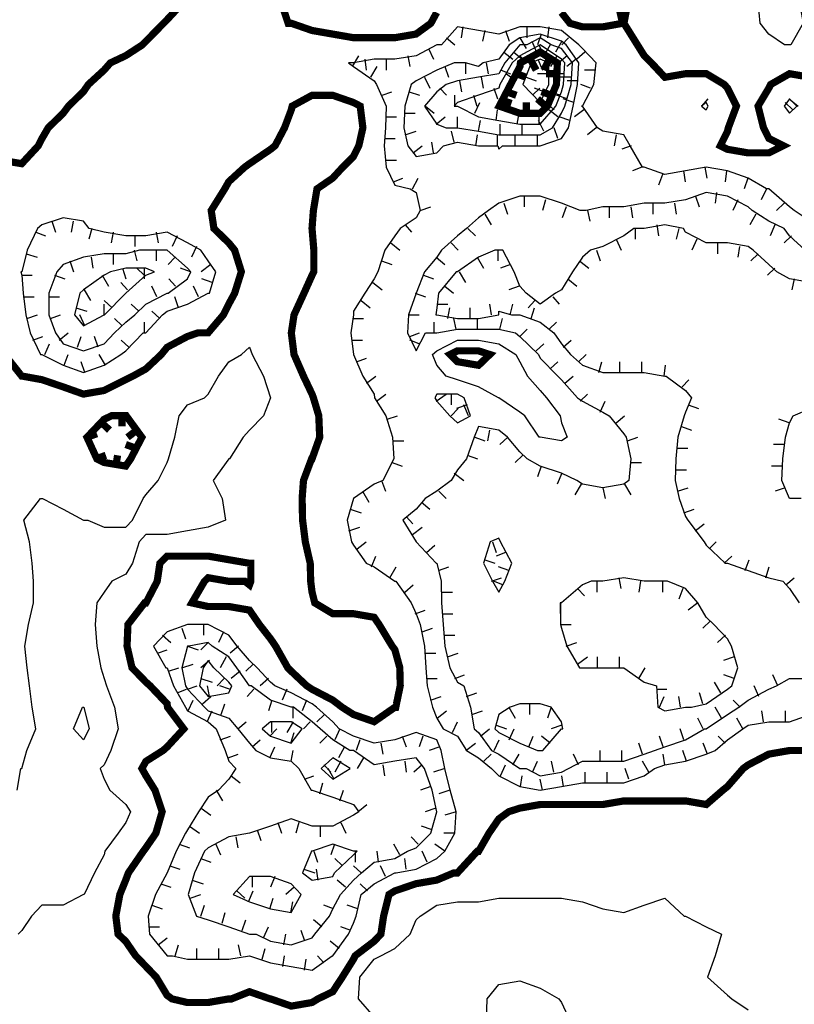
# Model space of a CAD drawing. Extents: x 628896 to 629898, y 4519176 to 4520140.
# Tile 13 of 24: x 629067 to 629174, y 4519656 to 4519793. Entities that reach past the tile are written whole.
import ezdxf

# ---------------------------------------------------------------- set-up
doc = ezdxf.new("R2010")
doc.units = 0

msp = doc.modelspace()

# ---------------------------------------------------------------- linework, layer by layer
at = {"layer": 'GSLAYER', "linetype": 'CONTINUOUS', "flags": 128}
for points in [[(629173.0625, 4519789.5), (629170.875, 4519791), (629169.6875, 4519792.5), (629169.375, 4519795.5), (629170.875, 4519797), (629173.75, 4519797), (629175.0625, 4519795.5), (629175.625, 4519792.5), (629173.9375, 4519789.5), (629173.75, 4519789.5), (629173.0625, 4519789.5)], [(629176.625, 4519765), (629174.375, 4519766.5), (629173.75, 4519767), (629170.875, 4519769.5), (629170.5625, 4519769.5), (629168, 4519771), (629165.125, 4519772), (629162.1875, 4519772.5), (629159.3125, 4519772), (629156.4375, 4519771.5), (629153.5625, 4519772.5), (629153.3125, 4519772.5), (629151.625, 4519775.5), (629150.75, 4519777), (629147.8125, 4519777.5), (629147.0625, 4519778), (629145, 4519781), (629144.875, 4519781), (629145, 4519781), (629146.5625, 4519784), (629146.875, 4519787), (629145, 4519789), (629144.5, 4519789.5), (629142.0625, 4519791.5), (629139.125, 4519792), (629136.3125, 4519792), (629133.375, 4519791), (629130.5625, 4519791.5), (629127.625, 4519792), (629125.4375, 4519789.5), (629124.75, 4519789.5), (629121.875, 4519788), (629118.9375, 4519787.5), (629116.0625, 4519787.5), (629113.1875, 4519787), (629112.5, 4519787), (629113.1875, 4519786.5), (629116.0625, 4519784.5), (629116.375, 4519784), (629117.75, 4519781), (629117.625, 4519778), (629117.4375, 4519775.5), (629117.75, 4519772.5), (629118.9375, 4519770), (629121.0625, 4519769.5), (629121.875, 4519769), (629122.4375, 4519766.5), (629121.875, 4519765.5), (629119.6875, 4519764), (629118.9375, 4519763), (629117.5625, 4519761), (629116.5625, 4519758), (629116.0625, 4519757), (629114.75, 4519755), (629113.1875, 4519752.5), (629113.1875, 4519752), (629112.8125, 4519749.5), (629113.1875, 4519746.5), (629114.5, 4519743.5), (629116.0625, 4519741), (629116.125, 4519740.5), (629117.6875, 4519738), (629118.625, 4519735), (629118.8125, 4519732), (629117.25, 4519729), (629116.0625, 4519728.5), (629113.1875, 4519726.5), (629112.3125, 4519723.5), (629112.9375, 4519720.5), (629113.1875, 4519720), (629114.9375, 4519717.5), (629116.0625, 4519717), (629118.9375, 4519715), (629119.0625, 4519715), (629121.1875, 4519712), (629121.875, 4519710.5), (629122.4375, 4519709), (629123.0625, 4519706), (629123.25, 4519703), (629123.4375, 4519700.5), (629124.1875, 4519697.5), (629124.75, 4519696), (629125.625, 4519694.5), (629127.625, 4519693.5), (629128.875, 4519691.5), (629130.5625, 4519690.5), (629132.375, 4519689), (629133.375, 4519688), (629136.3125, 4519686.5), (629139.125, 4519686), (629142.0625, 4519686.5), (629145, 4519687), (629147.8125, 4519687), (629150.75, 4519687), (629153.5625, 4519688), (629155, 4519689)], [(629128.375, 4519792), (629128.125, 4519790.5)], [(629131.4375, 4519791.5), (629131.125, 4519790)], [(629134.3125, 4519791.5), (629134.8125, 4519790)], [(629137.25, 4519792), (629137.25, 4519790.5)], [(629140.3125, 4519792), (629140.125, 4519790.5)], [(629125.6875, 4519775.5), (629127.625, 4519776), (629130.5625, 4519775.5), (629133.25, 4519775.5), (629133.375, 4519775), (629133.875, 4519775.5), (629136.3125, 4519775.5), (629139.125, 4519775.5), (629142.0625, 4519776.5), (629143.0625, 4519778), (629143.6875, 4519781), (629144.3125, 4519784), (629144.5, 4519787), (629142.75, 4519789.5), (629142.0625, 4519790), (629139.125, 4519791), (629136.3125, 4519790.5), (629134.8125, 4519789.5), (629133.375, 4519787.5), (629131.1875, 4519787), (629130.5625, 4519786.5), (629128.75, 4519787), (629127.625, 4519787), (629127.1875, 4519787), (629124.75, 4519786), (629121.875, 4519784.5), (629121.1875, 4519784), (629120.3125, 4519781), (629120.1875, 4519778), (629120.75, 4519775.5), (629121.875, 4519774), (629124.75, 4519774.5), (629125.6875, 4519775.5)], [(629140.8125, 4519778), (629142.0625, 4519780), (629142.5625, 4519781), (629143.4375, 4519784), (629143.625, 4519787), (629142.0625, 4519789), (629140.625, 4519789.5), (629139.125, 4519790.5), (629137.25, 4519789.5), (629136.3125, 4519789.5), (629134.1875, 4519787), (629133.375, 4519785.5), (629130.5625, 4519785), (629127.625, 4519784.5), (629126.0625, 4519784), (629124.75, 4519783), (629123.0625, 4519781), (629124.75, 4519778.5), (629126.0625, 4519778), (629127.625, 4519778), (629130.5625, 4519777.5), (629133.375, 4519777), (629136.3125, 4519777), (629139.125, 4519777), (629140.8125, 4519778)], [(629126.125, 4519790.5), (629127.25, 4519789.5)], [(629136.3125, 4519790.5), (629137.1875, 4519789)], [(629137.9375, 4519790), (629138.625, 4519788.5)], [(629139.25, 4519791), (629138.75, 4519789.5)], [(629142.125, 4519790), (629141.25, 4519788.5)], [(629143.0625, 4519790.5), (629142.125, 4519789.5)], [(629123.625, 4519789), (629124.3125, 4519787.5)], [(629141.3125, 4519781), (629142.0625, 4519783), (629142.375, 4519784), (629142.5625, 4519787), (629142.0625, 4519787.5), (629139.125, 4519789.5), (629136.3125, 4519788), (629135.25, 4519787), (629133.5, 4519784), (629133.375, 4519783.5), (629130.5625, 4519782.5), (629127.625, 4519781.5), (629127.1875, 4519781), (629127.625, 4519781), (629130.5625, 4519779.5), (629133.375, 4519779), (629136.3125, 4519778.5), (629139.125, 4519778.5), (629141.3125, 4519781)], [(629138.9375, 4519789.5), (629139.625, 4519788)], [(629140.5, 4519789.5), (629139.625, 4519788)], [(629113.0625, 4519786.5), (629113.9375, 4519788)], [(629114.75, 4519787.5), (629114.9375, 4519786)], [(629117.75, 4519787.5), (629117.75, 4519786)], [(629120.75, 4519788), (629121, 4519786.5)], [(629134.0625, 4519788.5), (629135.3125, 4519787.5)], [(629135.4375, 4519788.5), (629136.625, 4519787.5)], [(629136.3125, 4519788), (629137.3125, 4519787)], [(629140.3125, 4519784), (629140.3125, 4519787), (629139.125, 4519787.5), (629137.875, 4519787), (629136.6875, 4519784), (629139.125, 4519781.5), (629140.3125, 4519784)], [(629138.8125, 4519787.5), (629139.4375, 4519786)], [(629141.4375, 4519788), (629140.5625, 4519786.5)], [(629142.875, 4519788), (629141.6875, 4519787)], [(629144.125, 4519787.5), (629142.8125, 4519786.5)], [(629145.3125, 4519788.5), (629144.1875, 4519787.5)], [(629115.625, 4519785), (629116.5, 4519786.5)], [(629125.875, 4519786.5), (629126.375, 4519785)], [(629128.75, 4519787), (629128.75, 4519785.5)], [(629131.625, 4519787), (629131.875, 4519785.5)], [(629133.6875, 4519786), (629135, 4519785.5)], [(629146.75, 4519786), (629145.25, 4519786)], [(629123.0625, 4519785), (629123.8125, 4519783.5)], [(629127.9375, 4519784.5), (629128.1875, 4519783)], [(629130.9375, 4519785), (629131.1875, 4519783.5)], [(629134.4375, 4519785.5), (629135.75, 4519784.5)], [(629137.1875, 4519785), (629138.5625, 4519784.5)], [(629140.3125, 4519785.5), (629138.75, 4519785.5)], [(629142.4375, 4519785.5), (629141, 4519785.5)], [(629143.4375, 4519785), (629141.9375, 4519785)], [(629144.375, 4519784.5), (629142.875, 4519784.5)], [(629125.1875, 4519783.5), (629126.125, 4519782.5)], [(629132.6875, 4519783.5), (629133.1875, 4519782)], [(629138.0625, 4519782.5), (629139.0625, 4519783.5)], [(629139.6875, 4519783), (629138.3125, 4519783.5)], [(629146.125, 4519783.5), (629144.75, 4519784)], [(629117.1875, 4519782.5), (629118.5, 4519783)], [(629120.9375, 4519783), (629122.375, 4519782.5)], [(629127.25, 4519781), (629127.25, 4519782.5)], [(629129.875, 4519782.5), (629130.3125, 4519781)], [(629141.875, 4519782.5), (629140.375, 4519783)], [(629142.875, 4519782), (629141.375, 4519782.5)], [(629143.8125, 4519781.5), (629142.3125, 4519782)], [(629161.5625, 4519781), (629162.4375, 4519782)], [(629174.75, 4519781), (629173.75, 4519782), (629173, 4519781), (629173.75, 4519780), (629174.75, 4519781)], [(629173.6875, 4519782), (629174.9375, 4519781)], [(629123.1875, 4519781), (629124.375, 4519780)], [(629130.0625, 4519780), (629130.75, 4519781.5)], [(629133, 4519779), (629133.1875, 4519780.5)], [(629141.0625, 4519780.5), (629139.9375, 4519781.5)], [(629141.5625, 4519779.5), (629140.3125, 4519780.5)], [(629145.1875, 4519780.5), (629143.875, 4519779.5)], [(629162.4375, 4519781), (629162.1875, 4519781.5), (629161.5, 4519781), (629162.1875, 4519780.5), (629162.4375, 4519781)], [(629174.1875, 4519780.5), (629173.125, 4519781.5)], [(629117.6875, 4519779.5), (629119.1875, 4519779.5)], [(629120.3125, 4519780), (629121.75, 4519780)], [(629124.6875, 4519778.5), (629125.9375, 4519779.5)], [(629127.625, 4519778), (629127.625, 4519779.5)], [(629130.5625, 4519777.5), (629130.8125, 4519779)], [(629135.9375, 4519778.5), (629136.1875, 4519780)], [(629139.625, 4519777.5), (629138.875, 4519779)], [(629139, 4519778.5), (629139, 4519780)], [(629143.25, 4519779), (629141.75, 4519779.5)], [(629133.5625, 4519777), (629133.5625, 4519778.5)], [(629136.625, 4519777), (629136.625, 4519778.5)], [(629141.5625, 4519776.5), (629141.0625, 4519778)], [(629146.875, 4519778), (629145.6875, 4519777)], [(629117.5, 4519776.5), (629119, 4519776.5)], [(629120.375, 4519777), (629121.875, 4519777.5)], [(629127.1875, 4519776), (629126.8125, 4519777.5)], [(629130.1875, 4519775.5), (629130.4375, 4519777)], [(629133.1875, 4519775.5), (629133.1875, 4519777)], [(629135.625, 4519775.5), (629135.625, 4519777)], [(629138.75, 4519775.5), (629138.75, 4519777)], [(629149.6875, 4519777), (629149.375, 4519775.5)], [(629121.5, 4519774.5), (629122.75, 4519775.5)], [(629124.3125, 4519774.5), (629124.0625, 4519776)], [(629151.75, 4519775.5), (629150.4375, 4519775)], [(629117.6875, 4519773.5), (629119.1875, 4519773.5)], [(629153.25, 4519772.5), (629151.9375, 4519772)], [(629162, 4519772.5), (629162.25, 4519771)], [(629118.75, 4519770.5), (629120.0625, 4519771)], [(629121.375, 4519769.5), (629122.1875, 4519771)], [(629156.125, 4519771.5), (629155.5625, 4519770)], [(629159, 4519772), (629159.25, 4519770.5)], [(629165, 4519772), (629164.8125, 4519770.5)], [(629167.9375, 4519771), (629167.4375, 4519769.5)], [(629170.5625, 4519769.5), (629169.8125, 4519768)], [(629175.9375, 4519761), (629173.75, 4519763), (629173, 4519764), (629170.875, 4519765), (629168.5625, 4519766.5), (629168, 4519767), (629165.125, 4519768.5), (629162.1875, 4519769), (629159.3125, 4519768), (629156.4375, 4519767.5), (629153.5625, 4519767.5), (629150.75, 4519767), (629147.8125, 4519767), (629145.5, 4519766.5), (629145, 4519766.5), (629144.6875, 4519766.5), (629142.0625, 4519767.5), (629139.125, 4519768.5), (629136.3125, 4519768.5), (629133.375, 4519767.5), (629131.9375, 4519766.5), (629130.5625, 4519765.5), (629128.875, 4519764), (629127.625, 4519763), (629125.4375, 4519761), (629124.75, 4519760), (629123.0625, 4519758), (629121.875, 4519755), (629121.875, 4519755), (629120.8125, 4519752), (629120.6875, 4519749.5), (629121.875, 4519747), (629123.1875, 4519749.5), (629124.75, 4519749.5), (629127.625, 4519750), (629130.5625, 4519750), (629133.375, 4519750), (629135.6875, 4519749.5), (629136.3125, 4519749), (629138.875, 4519746.5), (629139.125, 4519746), (629141.5625, 4519743.5), (629142.0625, 4519743), (629144.3125, 4519740.5), (629145, 4519740), (629147.8125, 4519738.5), (629148.6875, 4519738), (629150.75, 4519735.5), (629151.0625, 4519735), (629151.6875, 4519732), (629151.4375, 4519729), (629150.75, 4519728.5), (629147.8125, 4519728), (629145, 4519728.5), (629144.1875, 4519729), (629142.0625, 4519730), (629139.125, 4519731), (629137.3125, 4519732), (629136.3125, 4519733), (629134.5625, 4519735), (629133.375, 4519736), (629130.5625, 4519736.5), (629129.9375, 4519735), (629128.875, 4519732), (629127.625, 4519730.5), (629126.75, 4519729), (629124.75, 4519727.5), (629123.125, 4519726.5), (629121.875, 4519725), (629120.0625, 4519723.5), (629121.875, 4519720.5), (629121.875, 4519720.5), (629124.6875, 4519717.5), (629124.75, 4519717.5), (629125.375, 4519715), (629125.4375, 4519712), (629125.625, 4519709), (629125.875, 4519706), (629126.5625, 4519703), (629127.625, 4519701), (629128.5, 4519700.5), (629129.4375, 4519697.5), (629129.9375, 4519694.5), (629130.5625, 4519694), (629132.375, 4519691.5), (629133.375, 4519691), (629136.3125, 4519689), (629137.1875, 4519689), (629139.125, 4519688), (629142.0625, 4519688.5), (629143.0625, 4519689)], [(629136.875, 4519768.5), (629136.875, 4519767)], [(629160.6875, 4519768.5), (629161.1875, 4519767)], [(629163.625, 4519769), (629163.4375, 4519767.5)], [(629122.4375, 4519766.5), (629123.9375, 4519767)], [(629134.0625, 4519767.5), (629134.5625, 4519766)], [(629139.875, 4519768), (629139.4375, 4519766.5)], [(629142.75, 4519767), (629142.1875, 4519765.5)], [(629148.6875, 4519767), (629148.6875, 4519765.5)], [(629151.6875, 4519767), (629151.9375, 4519765.5)], [(629154.75, 4519767.5), (629154.75, 4519766)], [(629157.75, 4519767.5), (629158, 4519766)], [(629166.5625, 4519768), (629165.875, 4519766.5)], [(629173, 4519767.5), (629171.9375, 4519766.5)], [(629080.875, 4519746.5), (629081.5625, 4519747), (629084, 4519749.5), (629084.375, 4519749.5), (629086.6875, 4519752), (629087.3125, 4519752.5), (629090.125, 4519753.5), (629093, 4519755), (629093.1875, 4519755), (629094.0625, 4519758), (629093, 4519759.5), (629092, 4519761), (629090.125, 4519762), (629087.3125, 4519763.5), (629084.375, 4519763), (629081.5625, 4519763), (629078.5625, 4519763.5), (629076.5, 4519764), (629075.6875, 4519765), (629072.875, 4519765.5), (629069.9375, 4519764.5), (629069.3125, 4519764), (629067.875, 4519761), (629067.125, 4519758), (629067, 4519758), (629067.125, 4519757.5), (629067.3125, 4519755), (629067.6875, 4519752), (629068.3125, 4519749.5), (629069.75, 4519746.5), (629069.9375, 4519746.5), (629072.875, 4519745), (629075.6875, 4519744), (629078.5625, 4519745), (629080.875, 4519746.5)], [(629131.4375, 4519766), (629132.3125, 4519764.5)], [(629145.6875, 4519766.5), (629146, 4519765)], [(629169.0625, 4519766), (629168.25, 4519764.5)], [(629071.3125, 4519765), (629071.8125, 4519763.5)], [(629074.25, 4519765), (629074, 4519763.5)], [(629076.875, 4519764), (629076.4375, 4519762.5)], [(629120.375, 4519764.5), (629121.25, 4519763.5)], [(629176.625, 4519756.5), (629173.75, 4519757), (629172, 4519758), (629170.875, 4519759), (629168.6875, 4519761), (629168, 4519761.5), (629165.125, 4519762), (629162.1875, 4519762), (629159.3125, 4519763.5), (629159, 4519764), (629156.4375, 4519764.5), (629153.5625, 4519764), (629152.125, 4519764), (629150.75, 4519763), (629147.8125, 4519761.5), (629146.125, 4519761), (629145, 4519760), (629143.625, 4519758), (629142.0625, 4519755.5), (629141.25, 4519755), (629139.125, 4519753.5), (629137.1875, 4519755), (629136.3125, 4519756), (629135.5, 4519758), (629133.9375, 4519761), (629133.375, 4519761), (629132.8125, 4519761), (629130.5625, 4519760), (629127.625, 4519758), (629127.4375, 4519758), (629125, 4519755), (629124.75, 4519753), (629124.625, 4519752), (629124.75, 4519752), (629127.625, 4519751.5), (629130.5625, 4519751.5), (629133.375, 4519752), (629133.375, 4519752.5), (629135.125, 4519752), (629136.3125, 4519752), (629139.125, 4519751), (629141, 4519749.5), (629142.0625, 4519748), (629143.3125, 4519746.5), (629145, 4519745), (629147.8125, 4519744), (629150.75, 4519744), (629153.5625, 4519744), (629156.4375, 4519743.5), (629156.625, 4519743.5), (629159.3125, 4519741.5), (629160.125, 4519740.5), (629159.3125, 4519738.5), (629159.125, 4519738), (629158.25, 4519735), (629157.9375, 4519732), (629157.875, 4519729), (629158.4375, 4519726.5), (629159.3125, 4519724), (629159.625, 4519723.5), (629161.875, 4519720.5), (629162.1875, 4519720), (629164.8125, 4519717.5), (629165.125, 4519717.5), (629168, 4519716.5), (629170.875, 4519715.5), (629172.8125, 4519715), (629173.75, 4519714), (629175.0625, 4519712)], [(629129.0625, 4519764), (629130.125, 4519763)], [(629152.3125, 4519764), (629152.3125, 4519762.5)], [(629155.3125, 4519764.5), (629155.5625, 4519763)], [(629158.375, 4519764), (629158, 4519762.5)], [(629171.6875, 4519764.5), (629171.0625, 4519763)], [(629069.0625, 4519763.5), (629070.4375, 4519763)], [(629079.8125, 4519763.5), (629079.5625, 4519762)], [(629082.8125, 4519763), (629082.8125, 4519761.5)], [(629085.8125, 4519763.5), (629086.0625, 4519762)], [(629088.6875, 4519763), (629088, 4519761.5)], [(629174, 4519763), (629173, 4519762)], [(629091.375, 4519761.5), (629090.6875, 4519760)], [(629118.375, 4519762), (629119.625, 4519761)], [(629126.75, 4519762), (629127.75, 4519761)], [(629149.6875, 4519762.5), (629150.375, 4519761)], [(629160.875, 4519762.5), (629160.1875, 4519761)], [(629163.75, 4519762), (629163.75, 4519760.5)], [(629166.8125, 4519761.5), (629166.5625, 4519760)], [(629067.75, 4519760.5), (629069.25, 4519760)], [(629080, 4519749.5), (629081.5625, 4519751), (629082.8125, 4519752), (629084.375, 4519753.5), (629087.3125, 4519755), (629087.4375, 4519755), (629090.125, 4519757), (629090.625, 4519758), (629090.125, 4519758.5), (629087.3125, 4519761), (629086.5, 4519761), (629084.375, 4519761), (629083.5, 4519761), (629081.5625, 4519760.5), (629078.5625, 4519760.5), (629075.6875, 4519760), (629072.875, 4519759), (629072, 4519758), (629070.875, 4519755), (629070.875, 4519752), (629071.8125, 4519749.5), (629072.875, 4519748), (629075.6875, 4519747), (629078.5625, 4519748), (629080, 4519749.5)], [(629076.75, 4519760), (629077, 4519758.5)], [(629079.8125, 4519760.5), (629079.8125, 4519759)], [(629082.75, 4519761), (629083.125, 4519759.5)], [(629085.8125, 4519761), (629085.8125, 4519759.5)], [(629088.4375, 4519760), (629087.4375, 4519759)], [(629124.6875, 4519760), (629125.875, 4519759)], [(629130.375, 4519760), (629131.25, 4519758.5)], [(629133.25, 4519761), (629133.25, 4519759.5)], [(629146.9375, 4519761), (629147.4375, 4519759.5)], [(629169.375, 4519760.5), (629168.375, 4519759.5)], [(629073.8125, 4519759.5), (629074.3125, 4519758)], [(629078.625, 4519752), (629081.5625, 4519755), (629084.375, 4519757.5), (629085.5625, 4519758), (629084.375, 4519758.5), (629081.5625, 4519758.5), (629079.4375, 4519758), (629078.5625, 4519757.5), (629075.6875, 4519755.5), (629075.1875, 4519755), (629074.4375, 4519752), (629075.6875, 4519750.5), (629078.5625, 4519752), (629078.625, 4519752)], [(629081.125, 4519758.5), (629081.5625, 4519757)], [(629084.125, 4519757.5), (629083.125, 4519758.5)], [(629084.125, 4519758.5), (629084.125, 4519757)], [(629090.5625, 4519758), (629089.1875, 4519758.5)], [(629093.375, 4519759), (629092.0625, 4519758)], [(629117.0625, 4519759.5), (629118.5, 4519759)], [(629135, 4519759), (629133.625, 4519758.5)], [(629144.5625, 4519759.5), (629145.875, 4519758.5)], [(629171.6875, 4519758.5), (629170.6875, 4519757.5)], [(629067.125, 4519757.5), (629068.5625, 4519757.5)], [(629071.6875, 4519757.5), (629073.125, 4519757)], [(629078.3125, 4519757.5), (629079.1875, 4519756)], [(629122.9375, 4519757.5), (629124.3125, 4519757)], [(629127.875, 4519758), (629128.75, 4519756.5)], [(629081.8125, 4519755.5), (629080.875, 4519756.5)], [(629085.875, 4519754.5), (629085.1875, 4519756)], [(629088.5, 4519756), (629087.5625, 4519757)], [(629091.6875, 4519754.5), (629091, 4519756)], [(629093.5625, 4519756.5), (629092.125, 4519757)], [(629115.875, 4519756.5), (629117.1875, 4519755.5)], [(629125.875, 4519756), (629127.0625, 4519755)], [(629136.1875, 4519756), (629134.75, 4519755.5)], [(629142.9375, 4519757), (629144.1875, 4519756)], [(629174.375, 4519757), (629174.0625, 4519755.5)], [(629067.3125, 4519754.5), (629068.875, 4519754.5)], [(629070.875, 4519754.5), (629072.375, 4519754.5)], [(629075.8125, 4519755.5), (629076.6875, 4519754)], [(629088.875, 4519753), (629088.375, 4519754.5)], [(629121.75, 4519755), (629123.1875, 4519754.5)], [(629140.875, 4519754.5), (629141.75, 4519753.5)], [(629074.625, 4519753), (629076.1875, 4519752.5)], [(629079.6875, 4519753), (629078.5625, 4519754)], [(629078.5625, 4519752), (629078.5625, 4519753.5)], [(629083.375, 4519752.5), (629082.3125, 4519753.5)], [(629114.25, 4519754), (629115.5, 4519753)], [(629124.8125, 4519753.5), (629126.3125, 4519753.5)], [(629126.3125, 4519751.5), (629126.5625, 4519753)], [(629129.375, 4519751.5), (629129.375, 4519753)], [(629132.375, 4519752), (629132.125, 4519753.5)], [(629134.9375, 4519752), (629135.3125, 4519753.5)], [(629138.375, 4519754), (629137.4375, 4519753)], [(629137.875, 4519751.5), (629138.3125, 4519753)], [(629067.8125, 4519751.5), (629069.3125, 4519752)], [(629071.125, 4519751.5), (629072.5, 4519752)], [(629075.875, 4519750.5), (629075.1875, 4519752)], [(629086.3125, 4519751.5), (629085.1875, 4519752.5)], [(629120.8125, 4519752), (629122.3125, 4519752)], [(629081.0625, 4519750.5), (629080, 4519751.5)], [(629084.1875, 4519749.5), (629084.1875, 4519751)], [(629113.0625, 4519751.5), (629114.5625, 4519751.5)], [(629124.375, 4519749.5), (629124.375, 4519751)], [(629127.4375, 4519750), (629127.125, 4519751.5)], [(629130.4375, 4519750), (629130.4375, 4519751.5)], [(629133.5, 4519750), (629133.875, 4519751.5)], [(629140.375, 4519750), (629141.375, 4519751)], [(629068.6875, 4519748.5), (629070.0625, 4519749)], [(629072.3125, 4519748.5), (629073.5625, 4519749.5)], [(629074.875, 4519747.5), (629075.375, 4519749)], [(629077.75, 4519747.5), (629077.25, 4519749)], [(629121, 4519749), (629122.375, 4519749.5)], [(629136.3125, 4519749), (629137.3125, 4519750)], [(629066.5, 4519686), (629067, 4519689), (629067.125, 4519689), (629067.8125, 4519691.5), (629069.0625, 4519694.5), (629068.5625, 4519697.5), (629068.1875, 4519700.5), (629067.875, 4519703), (629067.5625, 4519706), (629068.0625, 4519709), (629068.75, 4519712), (629068.75, 4519715), (629068.5625, 4519717.5), (629068.1875, 4519720.5), (629067.4375, 4519723.5), (629069.75, 4519726.5), (629069.9375, 4519726.5), (629070, 4519726.5), (629072.875, 4519725), (629075.6875, 4519723.5), (629076.3125, 4519723.5), (629078.5625, 4519722.5), (629081.5625, 4519722.5), (629082.5, 4519723.5), (629084, 4519726.5), (629084.375, 4519727), (629086.0625, 4519729), (629087.3125, 4519731.5), (629087.5, 4519732), (629088.375, 4519735), (629089, 4519738), (629090.125, 4519739.5), (629092.5, 4519740.5), (629093, 4519741), (629094.4375, 4519743.5), (629095.875, 4519745.5), (629097.625, 4519746.5), (629098.75, 4519747.5), (629099.125, 4519746.5), (629100.6875, 4519743.5), (629101.6875, 4519740.5), (629100.6875, 4519738), (629098.75, 4519736), (629097.875, 4519735), (629096, 4519732), (629095.875, 4519732), (629093.6875, 4519729), (629094.9375, 4519726.5), (629095.4375, 4519723.5), (629093, 4519722.5), (629090.125, 4519722), (629087.3125, 4519721.5), (629084.375, 4519721.5), (629083.4375, 4519720.5), (629082.5, 4519717.5), (629081.5625, 4519716), (629079.625, 4519715), (629078.5625, 4519713.5), (629077.5625, 4519712), (629077.3125, 4519709), (629077.5625, 4519706), (629078.125, 4519703), (629078.5625, 4519701.5), (629078.875, 4519700.5), (629080, 4519697.5), (629080.5, 4519694.5), (629079.5, 4519691.5), (629078.5625, 4519689.5), (629078, 4519689), (629078.5625, 4519687.5), (629079.375, 4519686), (629081.5625, 4519684), (629082.25, 4519683), (629081.5625, 4519681.5), (629080.5, 4519680), (629078.6875, 4519677.5), (629078.5625, 4519677), (629077.25, 4519674.5), (629075.8125, 4519671.5), (629075.6875, 4519671.5), (629072.875, 4519670), (629069.9375, 4519670), (629068.5, 4519668.5), (629067.125, 4519666.5), (629066.625, 4519666)], [(629070.3125, 4519746.5), (629071, 4519748)], [(629082, 4519747.5), (629080.9375, 4519748.5)], [(629112.9375, 4519748.5), (629114.4375, 4519748.5)], [(629122.3125, 4519748), (629121, 4519748.5)], [(629139, 4519735), (629137, 4519738), (629136.3125, 4519738.5), (629133.375, 4519740.5), (629133.3125, 4519740.5), (629130.5625, 4519742), (629127.625, 4519743), (629126.0625, 4519743.5), (629124.75, 4519745), (629124.1875, 4519746.5), (629124.75, 4519747), (629127.625, 4519748.5), (629130.5625, 4519748.5), (629133.375, 4519748), (629135.75, 4519746.5), (629136.3125, 4519745.5), (629137.375, 4519743.5), (629139.125, 4519741.5), (629140, 4519740.5), (629141.875, 4519738), (629142.0625, 4519737), (629142.875, 4519735), (629142.0625, 4519734.5), (629139.125, 4519735), (629139, 4519735)], [(629138.5625, 4519747), (629139.625, 4519748)], [(629142.3125, 4519747.5), (629143.4375, 4519748.5)], [(629073, 4519745), (629073.5625, 4519746.5)], [(629078.75, 4519745), (629077.875, 4519746.5)], [(629144.4375, 4519745.5), (629145.5, 4519746.5)], [(629075.875, 4519744), (629075.375, 4519745.5)], [(629113.625, 4519745.5), (629115, 4519746)], [(629140.5, 4519744.5), (629141.5625, 4519745.5)], [(629147.25, 4519744), (629147.6875, 4519745.5)], [(629150.1875, 4519744), (629150.1875, 4519745.5)], [(629153.25, 4519744), (629153.25, 4519745.5)], [(629156.3125, 4519743.5), (629156.5, 4519745)], [(629115, 4519742.5), (629116.3125, 4519743.5)], [(629142.5625, 4519742.5), (629143.6875, 4519743.5)], [(629158.8125, 4519742), (629159.75, 4519743)], [(629116.375, 4519740), (629117.6875, 4519741)], [(629129.4375, 4519738), (629128.5625, 4519740.5), (629127.625, 4519741), (629124.75, 4519741), (629124.5, 4519740.5), (629124.75, 4519740), (629126.5625, 4519738), (629127.625, 4519737), (629129.4375, 4519738)], [(629124.6875, 4519740), (629126.0625, 4519741)], [(629126.75, 4519741), (629126.75, 4519739.5)], [(629144.6875, 4519740), (629145.6875, 4519741)], [(629129, 4519739.5), (629127.5, 4519739)], [(629129.1875, 4519738), (629128.5, 4519739.5)], [(629147.4375, 4519738.5), (629148.125, 4519740)], [(629159.6875, 4519739.5), (629161.125, 4519739)], [(629117.875, 4519737.5), (629119.3125, 4519738)], [(629126.75, 4519738), (629127.75, 4519739)], [(629149.6875, 4519737), (629150.8125, 4519738)], [(629175.375, 4519726.5), (629173.75, 4519726.5), (629172.6875, 4519729), (629172.8125, 4519732), (629173.1875, 4519735), (629173.75, 4519737), (629174.25, 4519738), (629176.625, 4519739)], [(629173.6875, 4519737), (629172.25, 4519737.5)], [(629132.0625, 4519736), (629131.8125, 4519734.5)], [(629158.75, 4519736.5), (629160.125, 4519736)], [(629118.75, 4519734.5), (629120.1875, 4519734.5)], [(629130.0625, 4519735), (629131.4375, 4519734.5)], [(629134.625, 4519735), (629133.5, 4519734)], [(629151.25, 4519734.5), (629152.6875, 4519735)], [(629173, 4519734), (629171.5, 4519734)], [(629129, 4519732.5), (629130.4375, 4519732)], [(629136.6875, 4519732.5), (629135.625, 4519731.5)], [(629158.125, 4519733.5), (629159.625, 4519733.5)], [(629118.5625, 4519731.5), (629119.9375, 4519731)], [(629151.625, 4519731.5), (629153.1875, 4519731.5)], [(629127.1875, 4519730), (629128.5, 4519729)], [(629139.25, 4519731), (629138.75, 4519729.5)], [(629142.125, 4519730), (629141.5, 4519728.5)], [(629157.875, 4519730.5), (629159.4375, 4519730.5)], [(629172.8125, 4519731), (629171.25, 4519731)], [(629117.0625, 4519729), (629117.625, 4519727.5)], [(629144.8125, 4519728.5), (629143.9375, 4519727)], [(629150.8125, 4519728.5), (629151.6875, 4519727)], [(629114.4375, 4519727.5), (629115.3125, 4519726)], [(629125.0625, 4519727.5), (629126.0625, 4519726.5)], [(629147.8125, 4519728), (629148.125, 4519726.5)], [(629158.1875, 4519727.5), (629159.6875, 4519728)], [(629173.125, 4519728), (629171.75, 4519727.5)], [(629122.625, 4519726), (629123.8125, 4519725)], [(629112.75, 4519725), (629114.25, 4519724.5)], [(629159.0625, 4519724.5), (629160.5, 4519725)], [(629120.5, 4519724), (629121.4375, 4519723)], [(629160.625, 4519722), (629161.875, 4519723)], [(629112.5625, 4519722), (629114.0625, 4519722.5)], [(629121.375, 4519721.5), (629122.75, 4519722.5)], [(629113.6875, 4519719.5), (629114.9375, 4519720.5)], [(629134.1875, 4519715), (629135.1875, 4519717.5), (629133.625, 4519720.5), (629133.375, 4519721), (629132.1875, 4519720.5), (629131.25, 4519717.5), (629132.5, 4519715), (629133.375, 4519713.5), (629134.1875, 4519715)], [(629132.5, 4519720.5), (629133, 4519719)], [(629162.5625, 4519719.5), (629163.5625, 4519720.5)], [(629123.3125, 4519719), (629124.5, 4519720)], [(629134.3125, 4519719), (629133, 4519718.5)], [(629115.6875, 4519717), (629116.3125, 4519718.5)], [(629131.4375, 4519718), (629132.8125, 4519717.5)], [(629164.6875, 4519717.5), (629165.75, 4519718.5)], [(629167.5625, 4519716.5), (629168.125, 4519718)], [(629118.25, 4519715.5), (629119.125, 4519717)], [(629125, 4519716.5), (629126.4375, 4519717)], [(629134.75, 4519716.5), (629133.3125, 4519717)], [(629170.4375, 4519715.5), (629170.9375, 4519717)], [(629132.375, 4519715), (629133.75, 4519715.5)], [(629133.9375, 4519714.5), (629132.625, 4519715)], [(629160.125, 4519697.5), (629162.1875, 4519698), (629165.125, 4519700), (629165.75, 4519700.5), (629166.5625, 4519703), (629165.6875, 4519706), (629165.125, 4519707), (629163.25, 4519709), (629162.1875, 4519710), (629161, 4519712), (629159.3125, 4519714), (629156.8125, 4519715), (629156.4375, 4519715), (629153.5625, 4519715), (629150.75, 4519715.5), (629147.8125, 4519715), (629146.1875, 4519715), (629145, 4519714.5), (629142.0625, 4519712), (629141.875, 4519712), (629141.9375, 4519709), (629142.0625, 4519708.5), (629142.8125, 4519706), (629144.5625, 4519703), (629145, 4519703), (629147.8125, 4519703), (629150.75, 4519703), (629153.5625, 4519701), (629155.25, 4519700.5), (629155.4375, 4519697.5), (629156.4375, 4519697), (629159.3125, 4519697.5), (629160.125, 4519697.5)], [(629147, 4519715), (629147, 4519713.5)], [(629150.0625, 4519715.5), (629150.3125, 4519714)], [(629153.0625, 4519715), (629152.8125, 4519713.5)], [(629156.125, 4519715), (629156.125, 4519713.5)], [(629173.25, 4519714.5), (629174.375, 4519715.5)], [(629120.3125, 4519713.5), (629121.5, 4519714.5)], [(629125.375, 4519713.5), (629126.9375, 4519713.5)], [(629144.3125, 4519714), (629145.25, 4519713)], [(629158.9375, 4519714), (629158.375, 4519712.5)], [(629141.9375, 4519712), (629141.9375, 4519710.5)], [(629161, 4519712), (629159.6875, 4519711)], [(629121.75, 4519710.5), (629123.125, 4519711)], [(629125.5, 4519710.5), (629127, 4519710.5)], [(629162.75, 4519709.5), (629161.6875, 4519708.5)], [(629110.25, 4519663), (629110.3125, 4519663), (629112.5, 4519666), (629113.1875, 4519667.5), (629113.5625, 4519668.5), (629114.25, 4519671.5), (629116.0625, 4519673), (629118.9375, 4519674.5), (629119.125, 4519674.5), (629121.875, 4519675), (629124.75, 4519676.5), (629125.875, 4519677.5), (629127.25, 4519680), (629127.4375, 4519683), (629126.625, 4519686), (629125.875, 4519689), (629125.375, 4519691.5), (629124.75, 4519693), (629121.875, 4519694), (629118.9375, 4519693), (629116.0625, 4519692.5), (629113.1875, 4519693.5), (629111.1875, 4519694.5), (629110.3125, 4519695.5), (629108.0625, 4519697.5), (629107.4375, 4519698), (629104.5625, 4519699.5), (629102.25, 4519700.5), (629101.6875, 4519701), (629099.8125, 4519703), (629098.75, 4519704), (629097.0625, 4519706), (629095.875, 4519707.5), (629093, 4519709), (629090.125, 4519709), (629087.3125, 4519708), (629085.4375, 4519706), (629087.125, 4519703), (629087.3125, 4519703), (629088.1875, 4519700.5), (629089.875, 4519697.5), (629090.125, 4519697), (629093, 4519695.5), (629094.125, 4519694.5), (629095.375, 4519691.5), (629095.875, 4519690), (629096.875, 4519689), (629095.875, 4519687.5), (629094.4375, 4519686), (629093, 4519685), (629091.6875, 4519683), (629090.125, 4519680.5), (629089.875, 4519680), (629088.5625, 4519677.5), (629087.3125, 4519674.5), (629085.6875, 4519671.5), (629084.6875, 4519668.5), (629084.875, 4519666), (629087.3125, 4519663), (629088.0625, 4519663), (629090.125, 4519662.5), (629093, 4519662.5), (629095.875, 4519662.5), (629098.75, 4519663), (629101.6875, 4519662), (629104.5625, 4519661.5), (629107.4375, 4519661), (629110.25, 4519663)], [(629089.375, 4519708.5), (629089.875, 4519707)], [(629092.375, 4519709), (629092.375, 4519707.5)], [(629095.125, 4519708), (629094.4375, 4519706.5)], [(629122.75, 4519708), (629124.1875, 4519708.5)], [(629141.9375, 4519709), (629143.4375, 4519709)], [(629086.6875, 4519707.5), (629087.8125, 4519706.5)], [(629107.8125, 4519666), (629109.875, 4519668.5), (629110.3125, 4519669.5), (629111.375, 4519671.5), (629113.1875, 4519673.5), (629114.3125, 4519674.5), (629116.0625, 4519676), (629118.9375, 4519676.5), (629120.6875, 4519677.5), (629121.875, 4519678), (629123.9375, 4519680), (629124.75, 4519683), (629124.125, 4519686), (629123.0625, 4519689), (629121.875, 4519690.5), (629118.9375, 4519690), (629116.0625, 4519689.5), (629113.1875, 4519691.5), (629112.6875, 4519691.5), (629110.3125, 4519693), (629108.5625, 4519694.5), (629107.4375, 4519695.5), (629104.875, 4519697.5), (629104.5625, 4519697.5), (629101.6875, 4519698.5), (629099, 4519700.5), (629098.75, 4519700.5), (629097, 4519703), (629095.875, 4519704.5), (629093.5625, 4519706), (629093, 4519706.5), (629090.3125, 4519706), (629090.125, 4519706), (629089.375, 4519703), (629089.875, 4519700.5), (629090.125, 4519700), (629092.5, 4519697.5), (629093, 4519697), (629095.875, 4519696), (629097.125, 4519694.5), (629098.75, 4519692.5), (629099.625, 4519691.5), (629101.6875, 4519690.5), (629104.5625, 4519690), (629105.625, 4519689), (629107.3125, 4519686), (629107.4375, 4519686), (629110.3125, 4519685), (629113.1875, 4519684), (629113.9375, 4519683), (629113.1875, 4519682.5), (629110.3125, 4519681), (629107.4375, 4519681), (629104.5625, 4519682), (629101.6875, 4519681), (629098.75, 4519680), (629095.875, 4519679.5), (629093, 4519678), (629092.5, 4519677.5), (629091.125, 4519674.5), (629090.25, 4519671.5), (629091.375, 4519668.5), (629093, 4519668), (629095.875, 4519667), (629098.75, 4519666), (629099.6875, 4519666), (629101.6875, 4519665), (629104.5625, 4519664.5), (629107.4375, 4519665.5), (629107.8125, 4519666)], [(629093, 4519706.5), (629092, 4519705.5)], [(629125.75, 4519707.5), (629127.25, 4519707.5)], [(629142.75, 4519706), (629144.1875, 4519706.5)], [(629164.875, 4519707.5), (629163.75, 4519706.5)], [(629086, 4519705), (629087.3125, 4519705.5)], [(629090.125, 4519706), (629091.625, 4519705.5)], [(629097.25, 4519706), (629096.0625, 4519705)], [(629096.3125, 4519700.5), (629095.875, 4519701), (629093.8125, 4519703), (629093, 4519704), (629092.3125, 4519703), (629091.8125, 4519700.5), (629093, 4519699), (629095.875, 4519699.5), (629096.3125, 4519700.5)], [(629093.1875, 4519704), (629092, 4519703)], [(629095.5, 4519704.5), (629094.6875, 4519703)], [(629123.125, 4519705), (629124.625, 4519705)], [(629126.25, 4519704.5), (629127.75, 4519705)], [(629144.3125, 4519703.5), (629145.6875, 4519704.5)], [(629147.0625, 4519703), (629147.0625, 4519704.5)], [(629150.125, 4519703), (629150.125, 4519704.5)], [(629166.0625, 4519704.5), (629164.5625, 4519704)], [(629087.5, 4519702.5), (629088.9375, 4519703)], [(629089.375, 4519703), (629090.9375, 4519703.5)], [(629097.4375, 4519702.5), (629096.1875, 4519701.5)], [(629099.25, 4519703.5), (629098.25, 4519702.5)], [(629152.8125, 4519701.5), (629153.6875, 4519703)], [(629092, 4519701.5), (629093.5625, 4519701)], [(629095.25, 4519701.5), (629094.25, 4519700.5)], [(629101.375, 4519701.5), (629100.25, 4519700.5)], [(629123.3125, 4519701.5), (629124.8125, 4519701.5)], [(629127.25, 4519701.5), (629128.625, 4519702)], [(629143.0625, 4519689), (629145, 4519690), (629147.8125, 4519690), (629150.75, 4519690), (629153.5625, 4519691), (629155, 4519691.5), (629156.4375, 4519692), (629159.3125, 4519693), (629161.9375, 4519694.5), (629162.1875, 4519694.5), (629165.125, 4519696.5), (629166.6875, 4519697.5), (629168, 4519698.5), (629170.875, 4519700), (629171.9375, 4519700.5), (629173.75, 4519701.5), (629176.625, 4519701.5)], [(629166.0625, 4519701.5), (629164.625, 4519702)], [(629172.125, 4519700.5), (629171.4375, 4519702)], [(629088.6875, 4519699.5), (629090, 4519700)], [(629090.125, 4519700), (629091.5, 4519700.5)], [(629093.1875, 4519699), (629092.9375, 4519700.5)], [(629096, 4519700), (629094.625, 4519700.5)], [(629099.375, 4519700), (629098.4375, 4519699)], [(629103.9375, 4519700), (629103.3125, 4519698.5)], [(629155.25, 4519700), (629156.6875, 4519700)], [(629164.1875, 4519699.5), (629163.3125, 4519701)], [(629169.5, 4519699), (629168.8125, 4519700.5)], [(629090.25, 4519697), (629090.9375, 4519698.5)], [(629092.25, 4519698), (629093.375, 4519699)], [(629101.875, 4519698.5), (629101.375, 4519697)], [(629106.6875, 4519698.5), (629106.0625, 4519697)], [(629123.875, 4519698.5), (629125.375, 4519699)], [(629128.875, 4519699), (629130.3125, 4519699.5)], [(629155.6875, 4519697.5), (629156.3125, 4519699)], [(629158.625, 4519697.5), (629158.375, 4519699)], [(629161.6875, 4519698), (629161.25, 4519699.5)], [(629166.875, 4519697.5), (629165.9375, 4519698.5)], [(629074.3125, 4519694.5), (629075.5625, 4519697.5), (629075.6875, 4519697.5), (629075.75, 4519697.5), (629076.5, 4519694.5), (629075.6875, 4519693), (629074.3125, 4519694.5)], [(629092.875, 4519695.5), (629093.5625, 4519697)], [(629094.8125, 4519696.5), (629095.3125, 4519698)], [(629104.75, 4519697.5), (629104.75, 4519696)], [(629124.8125, 4519696), (629126.125, 4519697)], [(629129.625, 4519696.5), (629131.125, 4519697)], [(629139.5, 4519691.5), (629142.0625, 4519694.5), (629142.25, 4519694.5), (629142.0625, 4519695.5), (629140.625, 4519697.5), (629139.125, 4519698), (629136.3125, 4519698), (629134.9375, 4519697.5), (629133.375, 4519696.5), (629132.8125, 4519694.5), (629133.375, 4519694), (629136.3125, 4519692.5), (629138.75, 4519691.5), (629139.125, 4519691.5), (629139.5, 4519691.5)], [(629134.75, 4519697.5), (629135.625, 4519696)], [(629137.625, 4519698), (629137.625, 4519696.5)], [(629140.625, 4519697.5), (629140.125, 4519696)], [(629164.3125, 4519696), (629163.4375, 4519697.5)], [(629170.125, 4519695.5), (629169.875, 4519697)], [(629173.1875, 4519695.5), (629173.1875, 4519697)], [(629109.1875, 4519696.5), (629108.125, 4519695.5)], [(629155, 4519689), (629156.4375, 4519689.5), (629159.3125, 4519690), (629162.1875, 4519691), (629163.4375, 4519691.5), (629165.125, 4519693), (629167.25, 4519694.5), (629168, 4519695), (629170.875, 4519695.5), (629173.75, 4519695.5), (629176.625, 4519696.5)], [(629161.75, 4519694.5), (629161, 4519696)], [(629167.25, 4519694.5), (629166.4375, 4519696)], [(629097.125, 4519694.5), (629098.3125, 4519695.5)], [(629106.0625, 4519694.5), (629104.5625, 4519695.5), (629101.6875, 4519695.5), (629100.5, 4519694.5), (629101.6875, 4519693.5), (629104.5625, 4519692.5), (629106.0625, 4519694.5)], [(629101.5625, 4519693.5), (629102.5625, 4519694.5)], [(629101.8125, 4519695.5), (629101.8125, 4519694)], [(629104.8125, 4519695.5), (629103.9375, 4519694)], [(629107.1875, 4519695.5), (629106.25, 4519694.5)], [(629111.3125, 4519694.5), (629110.625, 4519693)], [(629126.9375, 4519694), (629127.625, 4519695.5)], [(629130.8125, 4519693.5), (629132.0625, 4519694.5)], [(629133, 4519695), (629134.4375, 4519694.5)], [(629134.8125, 4519693), (629135.5, 4519694.5)], [(629142.125, 4519695), (629140.625, 4519694.5)], [(629159.0625, 4519693), (629158.5625, 4519694.5)], [(629094.6875, 4519693), (629096.125, 4519693.5)], [(629099.125, 4519692), (629100.25, 4519693)], [(629104.5, 4519692.5), (629104.9375, 4519694)], [(629109.5, 4519693.5), (629108.5, 4519692.5)], [(629114.0625, 4519693), (629113.5625, 4519691.5)], [(629119.9375, 4519693.5), (629120.5, 4519692)], [(629122.8125, 4519693.5), (629122.3125, 4519692)], [(629132.75, 4519691.5), (629133.4375, 4519693)], [(629137.5625, 4519692), (629138.125, 4519693.5)], [(629140.5, 4519692.5), (629139.3125, 4519693.5)], [(629156.1875, 4519692), (629155.6875, 4519693.5)], [(629164.8125, 4519692.5), (629163.8125, 4519693.5)], [(629101.5625, 4519690.5), (629102.25, 4519692)], [(629104.5625, 4519690), (629104.8125, 4519691.5)], [(629111.9375, 4519692), (629111.125, 4519690.5)], [(629117, 4519692.5), (629117.25, 4519691)], [(629125.1875, 4519692), (629123.6875, 4519691.5)], [(629128.8125, 4519691.5), (629130.125, 4519692.5)], [(629147.4375, 4519690), (629147.4375, 4519691.5)], [(629150.4375, 4519690), (629150.4375, 4519691.5)], [(629153.3125, 4519691), (629152.8125, 4519692.5)], [(629159.4375, 4519690), (629158.9375, 4519691.5)], [(629162.375, 4519691), (629161.75, 4519692.5)], [(629095.8125, 4519690.5), (629097.1875, 4519691)], [(629112.75, 4519689), (629110.3125, 4519690.5), (629108.6875, 4519689), (629110.3125, 4519687.5), (629112.75, 4519689)], [(629114.5625, 4519690.5), (629113.6875, 4519689)], [(629131.3125, 4519690), (629132.3125, 4519691)], [(629135.3125, 4519689.5), (629136.1875, 4519691)], [(629144.4375, 4519689.5), (629143.75, 4519691)], [(629156.4375, 4519689.5), (629156.1875, 4519691)], [(629109.0625, 4519689.5), (629110.0625, 4519688.5)], [(629110.5, 4519687.5), (629109.6875, 4519689)], [(629111.4375, 4519690), (629110.625, 4519688.5)], [(629117.25, 4519689.5), (629117.5, 4519688)], [(629120.3125, 4519690), (629120.5, 4519688.5)], [(629122.75, 4519689.5), (629121.5625, 4519688.5)], [(629125.875, 4519689), (629124.3125, 4519688.5)], [(629133.625, 4519688), (629134.3125, 4519689.5)], [(629138.0625, 4519688.5), (629138.75, 4519690)], [(629141, 4519688.5), (629140.6875, 4519690)], [(629151.4375, 4519687.5), (629150.9375, 4519689)], [(629154.1875, 4519688.5), (629153.3125, 4519690)], [(629096.1875, 4519688), (629097.4375, 4519687)], [(629106.375, 4519687.5), (629107.6875, 4519688)], [(629136.375, 4519686.5), (629136.625, 4519688)], [(629139.4375, 4519686), (629139.125, 4519687.5)], [(629142.375, 4519686.5), (629142.125, 4519688)], [(629145.375, 4519687), (629145.375, 4519688.5)], [(629148.4375, 4519687), (629148.4375, 4519688.5)], [(629094.125, 4519686), (629095, 4519684.5)], [(629108.5, 4519685.5), (629108.9375, 4519687)], [(629111.3125, 4519684.5), (629111.8125, 4519686)], [(629123.9375, 4519686.5), (629122.5, 4519686)], [(629126.5625, 4519686), (629125.0625, 4519685.5)], [(629092.0625, 4519683.5), (629093.375, 4519682.5)], [(629113.8125, 4519683), (629115.0625, 4519684)], [(629124.625, 4519683.5), (629123.125, 4519683)], [(629127.4375, 4519683), (629125.875, 4519682.5)], [(629090.4375, 4519681), (629091.8125, 4519680)], [(629099.8125, 4519680.5), (629100.3125, 4519679)], [(629102.6875, 4519681.5), (629103.1875, 4519680)], [(629105.625, 4519681.5), (629105.1875, 4519680)], [(629108.5625, 4519681), (629108.5625, 4519679.5)], [(629111.4375, 4519681.5), (629112.125, 4519680)], [(629124.125, 4519680.5), (629122.625, 4519681)], [(629096.875, 4519679.5), (629097.125, 4519678)], [(629122.1875, 4519678.5), (629121.1875, 4519679.5)], [(629127.25, 4519680), (629125.75, 4519680)], [(629089, 4519678.5), (629090.4375, 4519678)], [(629094.0625, 4519678.5), (629094.75, 4519677)], [(629110.5625, 4519674.5), (629113.1875, 4519677), (629113.6875, 4519677.5), (629113.1875, 4519677.5), (629110.3125, 4519678.5), (629107.4375, 4519677.5), (629107.375, 4519677.5), (629106.125, 4519674.5), (629107.4375, 4519673.5), (629110.3125, 4519674), (629110.5625, 4519674.5)], [(629110.5625, 4519678.5), (629110.0625, 4519677)], [(629119.625, 4519677), (629118.8125, 4519678.5)], [(629125.875, 4519677.5), (629124.5, 4519678.5)], [(629092, 4519676.5), (629093.375, 4519676)], [(629107.6875, 4519677.5), (629108.1875, 4519676)], [(629111.6875, 4519675.5), (629110.625, 4519676.5)], [(629113.4375, 4519677.5), (629113.4375, 4519676)], [(629116.6875, 4519676), (629116.5, 4519677.5)], [(629120.5, 4519675), (629120.3125, 4519676.5)], [(629123.4375, 4519676), (629122.75, 4519677.5)], [(629087.6875, 4519675.5), (629089.0625, 4519675)], [(629114.25, 4519674.5), (629113.1875, 4519675.5)], [(629117.625, 4519674), (629116.9375, 4519675.5)], [(629105.9375, 4519671.5), (629104.5625, 4519673), (629101.6875, 4519674), (629098.75, 4519674), (629096.5, 4519671.5), (629098.75, 4519670.5), (629101.6875, 4519669.5), (629104.5625, 4519669), (629105.9375, 4519671.5)], [(629099.125, 4519674), (629099.125, 4519672.5)], [(629102.25, 4519674), (629101.6875, 4519672.5)], [(629106.3125, 4519675), (629107.8125, 4519674.5)], [(629108.3125, 4519673.5), (629108.0625, 4519675)], [(629086.4375, 4519673), (629087.8125, 4519672.5)], [(629090.8125, 4519673.5), (629092.3125, 4519673)], [(629104.9375, 4519672.5), (629103.8125, 4519671.5)], [(629112.0625, 4519672.5), (629110.9375, 4519673.5)], [(629115.125, 4519672), (629114.125, 4519673)], [(629090.5, 4519671), (629092, 4519671.5)], [(629097, 4519672), (629098.125, 4519671)], [(629098.625, 4519670.5), (629099.25, 4519672)], [(629101.5625, 4519669.5), (629102.0625, 4519671)], [(629116.0625, 4519654.5), (629113.875, 4519657), (629114.0625, 4519660), (629116.0625, 4519662.5), (629117, 4519663), (629118.9375, 4519664), (629121.0625, 4519666), (629121.875, 4519668), (629122.4375, 4519668.5), (629124.75, 4519670), (629127.625, 4519670.5), (629130.5625, 4519670.5), (629133.375, 4519671), (629136.3125, 4519671), (629139.125, 4519671), (629142.0625, 4519671), (629145, 4519670.5), (629147.8125, 4519669.5), (629150.75, 4519669), (629153.5625, 4519670), (629156.4375, 4519671), (629159.125, 4519668.5), (629159.3125, 4519668.5), (629162.1875, 4519667), (629164.3125, 4519666), (629163.4375, 4519663), (629162.375, 4519660), (629165.125, 4519657.5), (629165.75, 4519657), (629168, 4519655.5)], [(629085.1875, 4519670), (629086.625, 4519669.5)], [(629092, 4519668.5), (629092.5, 4519670)], [(629104.5, 4519669), (629104.75, 4519670.5)], [(629110.4375, 4519669.5), (629109.0625, 4519670)], [(629113.8125, 4519669.5), (629112.3125, 4519670)], [(629094.9375, 4519667.5), (629095.375, 4519669)], [(629084.75, 4519667), (629086.25, 4519667)], [(629097.75, 4519666.5), (629098.25, 4519668)], [(629100.6875, 4519665.5), (629101.375, 4519667)], [(629108.8125, 4519667), (629107.625, 4519668)], [(629112.8125, 4519666.5), (629111.4375, 4519667)], [(629086.0625, 4519664.5), (629087.3125, 4519665.5)], [(629103.5, 4519664.5), (629103.8125, 4519666)], [(629106.4375, 4519665), (629105.9375, 4519666.5)], [(629088.4375, 4519663), (629088.875, 4519664.5)], [(629097.5625, 4519663), (629097.25, 4519664.5)], [(629111.1875, 4519664), (629109.9375, 4519665)], [(629091.4375, 4519662.5), (629091.4375, 4519664)], [(629094.5, 4519662.5), (629094.5, 4519664)], [(629100.5, 4519662.5), (629100.9375, 4519664)], [(629103.375, 4519661.5), (629103.625, 4519663)], [(629109.0625, 4519662), (629108.1875, 4519663)], [(629106.375, 4519661), (629106.625, 4519662.5)], [(629131.6875, 4519654), (629131.75, 4519657), (629133.375, 4519659), (629136.3125, 4519659.5), (629139.125, 4519658.5), (629141.6875, 4519657), (629142.0625, 4519656.5), (629143.25, 4519654)]]:
    msp.add_lwpolyline(points, dxfattribs=at)
at = {"layer": 'GSLAYER', "linetype": 'CONTINUOUS', "const_width": 1, "flags": 128}
for points in [[(629089.625, 4519795.5), (629087.3125, 4519793), (629086.8125, 4519792.5), (629084.375, 4519790), (629083.875, 4519789.5), (629081.5625, 4519788), (629079.4375, 4519787), (629078.5625, 4519786), (629076.375, 4519784), (629075.6875, 4519783), (629073.625, 4519781), (629072.875, 4519780), (629070.8125, 4519778), (629069.9375, 4519776.5), (629069.4375, 4519775.5), (629067.125, 4519773), (629064.1875, 4519773.5), (629061.3125, 4519773), (629058.4375, 4519773.5), (629057.9375, 4519775.5)], [(629124.75, 4519794), (629123.9375, 4519792.5), (629121.875, 4519791), (629118.9375, 4519790.5), (629116.0625, 4519790.5), (629113.1875, 4519790.5), (629110.3125, 4519791), (629107.4375, 4519791.5), (629104.5625, 4519792.5), (629104.125, 4519792.5), (629103.125, 4519795.5)], [(629149.875, 4519795.5), (629150.5625, 4519792.5), (629147.8125, 4519792), (629145, 4519792), (629143.25, 4519792.5), (629142.0625, 4519794)], [(629176.625, 4519785), (629173.75, 4519785.5), (629171.125, 4519784), (629170.875, 4519783.5), (629169.375, 4519781), (629170.125, 4519778), (629170.875, 4519776.5), (629172.875, 4519775.5), (629170.875, 4519774.5), (629168, 4519774.5), (629165.125, 4519775), (629164.125, 4519775.5), (629165.125, 4519777.5), (629165.25, 4519778), (629166.375, 4519781), (629165.125, 4519783.5), (629164.6875, 4519784), (629162.1875, 4519785.5), (629159.3125, 4519785.5), (629156.4375, 4519785), (629154.5625, 4519787), (629153.5625, 4519788), (629152.625, 4519789.5), (629150.75, 4519792.5), (629151.3125, 4519795.5)], [(629140.125, 4519781), (629141.375, 4519784), (629141.5, 4519787), (629139.125, 4519788.5), (629136.375, 4519787), (629136.3125, 4519786.5), (629135, 4519784), (629133.4375, 4519781), (629136.3125, 4519780), (629139.125, 4519780), (629140.125, 4519781)], [(629137.75, 4519787.5), (629138.5625, 4519786)], [(629140.375, 4519787.5), (629139.625, 4519786)], [(629135.8125, 4519785.5), (629137.1875, 4519785)], [(629141.4375, 4519785.5), (629139.9375, 4519785.5)], [(629134.4375, 4519783), (629135.8125, 4519782.5)], [(629140.6875, 4519782.5), (629139.3125, 4519783)], [(629064.75, 4519746.5), (629067.125, 4519743.5), (629067.1875, 4519743.5), (629069.9375, 4519743), (629072.875, 4519742), (629075.6875, 4519741), (629078.5625, 4519741.5), (629081.5625, 4519743), (629082.5625, 4519743.5), (629084.375, 4519744.5), (629086.5, 4519746.5), (629087.3125, 4519747.5), (629090.125, 4519749), (629091.5625, 4519749.5), (629093, 4519749.5), (629095.125, 4519752), (629095.875, 4519753.5), (629096.6875, 4519755), (629097.625, 4519758), (629096.6875, 4519761), (629095.875, 4519762), (629093.8125, 4519764), (629093.4375, 4519766.5), (629095.3125, 4519769.5), (629095.875, 4519770.5), (629098.0625, 4519772.5), (629098.75, 4519773), (629101.6875, 4519775), (629102.3125, 4519775.5), (629103.625, 4519778), (629104.5625, 4519780.5), (629104.6875, 4519781), (629107.4375, 4519782.5), (629110.3125, 4519782.5), (629113.1875, 4519781.5), (629114.125, 4519781), (629114.5, 4519778), (629113.9375, 4519775.5), (629113.1875, 4519774), (629111.6875, 4519772.5), (629110.3125, 4519771), (629108.125, 4519769.5), (629107.625, 4519766.5), (629107.4375, 4519764), (629107.6875, 4519761), (629107.6875, 4519758), (629107.4375, 4519757.5), (629106.3125, 4519755), (629104.9375, 4519752), (629104.5625, 4519749.5), (629104.9375, 4519746.5), (629106.25, 4519743.5), (629107.4375, 4519741), (629107.625, 4519740.5), (629108.375, 4519738), (629108.5, 4519735), (629107.4375, 4519732), (629107.375, 4519732), (629106.25, 4519729), (629106.0625, 4519726.5), (629106.125, 4519723.5), (629106.5, 4519720.5), (629107.1875, 4519717.5), (629107.25, 4519715), (629107.4375, 4519713.5), (629107.8125, 4519712), (629110.3125, 4519710.5), (629113.1875, 4519710.5), (629116.0625, 4519710), (629116.75, 4519709), (629118.5625, 4519706), (629118.9375, 4519705.5), (629119.625, 4519703), (629119.6875, 4519700.5), (629119.0625, 4519697.5), (629118.9375, 4519697.5), (629116.0625, 4519695.5), (629113.1875, 4519696.5), (629111.625, 4519697.5), (629110.3125, 4519698.5), (629107.4375, 4519700), (629106.6875, 4519700.5), (629104.5625, 4519702.5), (629104.0625, 4519703), (629102.375, 4519706), (629101.6875, 4519707), (629100.125, 4519709), (629098.75, 4519711), (629095.875, 4519711.5), (629093, 4519711.5), (629090.75, 4519712), (629092.5, 4519715), (629093, 4519715.5), (629095.875, 4519715), (629098.125, 4519715), (629098.75, 4519714.5), (629098.9375, 4519715), (629098.9375, 4519717.5), (629098.75, 4519717.5), (629095.875, 4519718), (629093, 4519718.5), (629090.125, 4519718.5), (629087.3125, 4519718.5), (629086.3125, 4519717.5), (629085.9375, 4519715), (629084.375, 4519712), (629084.1875, 4519712), (629081.875, 4519709), (629081.75, 4519706), (629082.4375, 4519703), (629084.375, 4519701), (629084.9375, 4519700.5), (629087.3125, 4519698), (629087.375, 4519697.5), (629089.625, 4519694.5), (629087.3125, 4519692), (629086.75, 4519691.5), (629084.375, 4519690), (629083.8125, 4519689), (629084.375, 4519688), (629085.625, 4519686), (629086.625, 4519683), (629085.75, 4519680), (629084.375, 4519678), (629084, 4519677.5), (629081.9375, 4519674.5), (629081.5625, 4519673.5), (629080.75, 4519671.5), (629080.1875, 4519668.5), (629080.5, 4519666), (629081.5625, 4519665), (629082.9375, 4519663), (629084.375, 4519661.5), (629085.8125, 4519660), (629087.3125, 4519657.5), (629088, 4519657), (629090.125, 4519656.5), (629093, 4519656.5), (629095.875, 4519657), (629096.25, 4519657), (629098.75, 4519658), (629101.625, 4519657), (629101.6875, 4519657), (629104.5625, 4519656), (629107.4375, 4519656.5), (629108.25, 4519657), (629110.3125, 4519658), (629111.625, 4519660), (629113.1875, 4519662.5), (629113.4375, 4519663), (629116.0625, 4519665), (629117, 4519666), (629117.375, 4519668.5), (629118.125, 4519671.5), (629118.9375, 4519672), (629121.875, 4519673), (629124.75, 4519673.5), (629127.125, 4519674.5), (629127.625, 4519674.5), (629130.375, 4519677.5), (629130.5625, 4519677.5), (629132, 4519680), (629133.375, 4519682), (629134.75, 4519683), (629136.3125, 4519683.5), (629139.125, 4519684), (629142.0625, 4519684), (629145, 4519684), (629147.8125, 4519684), (629150.75, 4519684.5), (629153.5625, 4519684.5), (629156.4375, 4519684.5), (629159.3125, 4519684.5), (629162.1875, 4519684), (629164.5, 4519686), (629165.125, 4519686.5), (629167.3125, 4519689), (629168, 4519689.5), (629170.875, 4519691), (629173.75, 4519691.5), (629176.625, 4519691.5)], [(629134.3125, 4519780.5), (629134.8125, 4519782)], [(629137.1875, 4519780), (629137.1875, 4519781.5)], [(629139.875, 4519781), (629138.75, 4519782)], [(629126.625, 4519746.5), (629127.625, 4519747), (629130.5625, 4519747), (629132.125, 4519746.5), (629130.5625, 4519745), (629127.625, 4519745.5), (629126.625, 4519746.5)], [(629082.25, 4519732), (629083.8125, 4519735), (629081.625, 4519738), (629081.5625, 4519738), (629079.625, 4519738), (629078.5625, 4519737.5), (629076.1875, 4519735), (629077.5625, 4519732), (629078.5625, 4519731.5), (629081.5625, 4519731), (629082.25, 4519732)], [(629081.0625, 4519738), (629081.0625, 4519736.5)], [(629078.25, 4519737), (629079.3125, 4519736)], [(629076.1875, 4519735), (629077.5625, 4519735.5)], [(629083.125, 4519736), (629081.8125, 4519735)], [(629082.9375, 4519733.5), (629081.5625, 4519734)], [(629077.4375, 4519732), (629078.8125, 4519732.5)], [(629080.1875, 4519731), (629080.4375, 4519732.5)]]:
    msp.add_lwpolyline(points, dxfattribs=at)

doc.saveas('drawing.dxf')
